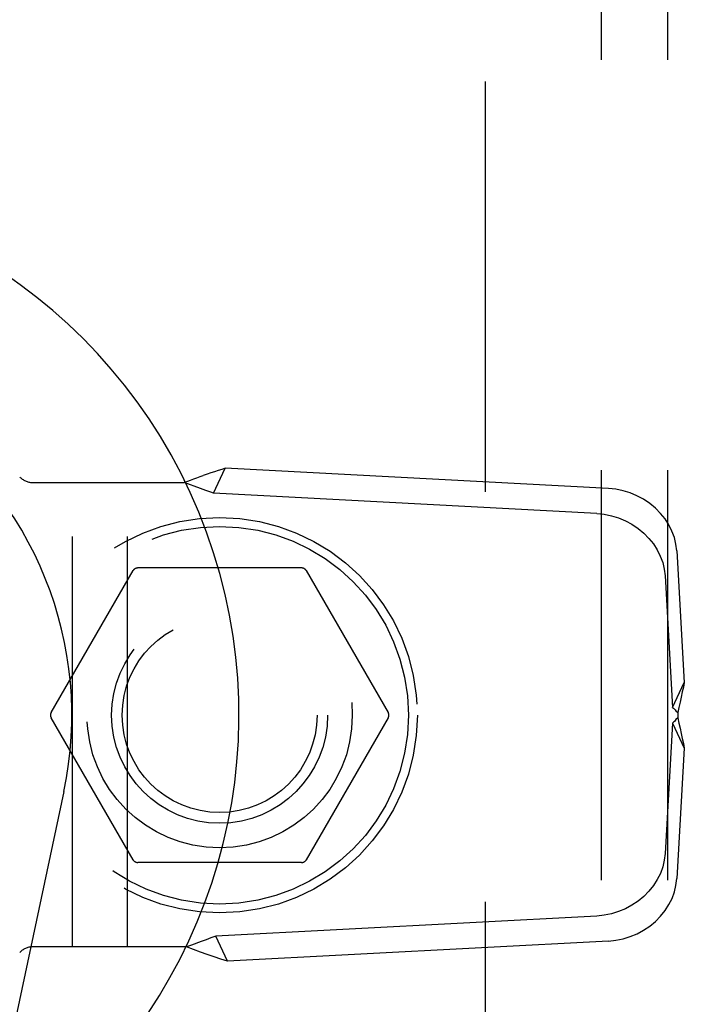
# Model space of a CAD drawing. Header units: inches. Extents: x 0 to 141, y 0 to 91.
# Tile 9 of 15: x 60.53 to 61.79, y 45.15 to 47.01. Entities that reach past the tile are written whole.
import ezdxf

# ---------------------------------------------------------------- set-up
doc = ezdxf.new("R2010")
doc.units = ezdxf.units.IN
doc.header["$LTSCALE"] = 7.730338
doc.header["$MEASUREMENT"] = 0
doc.linetypes.add('HIDDEN', pattern=[0.2, 0.1, -0.1])
for name, color, linetype in [('DEFAULT_2', 8, 'HIDDEN'), ('DOOR_ASSEMBLY', 7, 'CONTINUOUS'), ('SUBPANEL', 7, 'CONTINUOUS')]:
    doc.layers.add(name, color=color, linetype=linetype)

msp = doc.modelspace()

# ---------------------------------------------------------------- linework, layer by layer
at = {"layer": 'DEFAULT_2', "color": 8, "linetype": 'HIDDEN'}
for p, q in [((61.4095, 65.4422), (61.4095, 25.9482)), ((61.064, 45.9727), (60.7551, 45.9727)), ((60.592, 45.7002), (60.7464, 45.9677)), ((61.0726, 45.9677), (61.2271, 45.7002)), ((60.7464, 45.4227), (60.592, 45.6902)), ((61.2271, 45.6902), (61.0726, 45.4227)), ((61.064, 45.4177), (60.7551, 45.4177))]:
    msp.add_line(p, q, dxfattribs=at)
for radius in [0.3725, 0.3558, 0.2035, 0.1835]:
    msp.add_circle((60.9095, 45.6952), radius, dxfattribs=at)
for centre, start, end in [((60.7551, 45.9627), 90.0113, 149.988), ((61.064, 45.9627), 30.0108, 89.9876), ((60.6007, 45.6952), 150.0117, 209.9873), ((61.2184, 45.6952), 330.0117, 29.9873), ((60.7551, 45.4277), 210.0108, 269.9876), ((61.064, 45.4277), 270.0113, 329.988)]:
    msp.add_arc(centre, 0.01, start, end, dxfattribs=at)
at = {"layer": 'DOOR_ASSEMBLY', "color": 8, "linetype": 'HIDDEN'}
for p, q in [((60.8981, 46.1134), (60.92, 46.1605)), ((61.6424, 46.1225), (60.92, 46.1605)), ((60.5564, 46.1337), (60.8426, 46.1337)), ((60.632, 45.2587), (60.632, 46.1337)), ((60.736, 45.2587), (60.736, 46.1337)), ((60.8732, 46.1226), (60.8426, 46.1337)), ((60.8832, 46.1189), (60.8732, 46.1226)), ((61.6204, 46.0754), (60.8981, 46.1134)), ((61.7708, 46.0049), (61.7851, 45.7571)), ((61.7488, 45.9578), (61.7631, 45.71)), ((61.7631, 45.71), (61.7851, 45.7571)), ((61.7694, 45.7035), (61.7726, 45.7001)), ((61.7726, 45.7001), (61.7726, 45.6903)), ((61.7631, 45.6804), (61.7489, 45.4344)), ((61.7631, 45.6804), (61.7851, 45.6333)), ((61.7851, 45.6333), (61.7709, 45.3873)), ((61.6205, 45.3168), (60.9023, 45.279)), ((60.9243, 45.2319), (60.9023, 45.279)), ((61.6425, 45.2697), (60.9243, 45.2319)), ((60.8469, 45.2587), (60.5564, 45.2587))]:
    msp.add_line(p, q, dxfattribs=at)
at = {"layer": 'DOOR_ASSEMBLY', "color": 7, "linetype": 'Continuous'}
msp.add_line((60.6159, 45.5516), (60.4186, 44.6256), dxfattribs=at)
at = {"layer": 'DOOR_ASSEMBLY', "color": 8, "linetype": 'HIDDEN'}
for points in [[(60.92, 46.1605), (60.9133, 46.1585), (60.9064, 46.1563), (60.8996, 46.1541), (60.8927, 46.1518), (60.8857, 46.1494), (60.8787, 46.1469)], [(60.8426, 46.1337), (60.8547, 46.1382), (60.8607, 46.1404), (60.8668, 46.1426), (60.8728, 46.1448), (60.8787, 46.1469)], [(61.7708, 46.0049), (61.7693, 46.0175), (61.7663, 46.0298), (61.7618, 46.042), (61.7559, 46.0538), (61.7487, 46.065), (61.7402, 46.0756), (61.7305, 46.0854), (61.7198, 46.0943), (61.7083, 46.1021), (61.6959, 46.1087), (61.683, 46.1142), (61.6697, 46.1183), (61.6561, 46.1211), (61.6424, 46.1225)], [(60.8981, 46.1134), (60.8931, 46.1152), (60.8832, 46.1189)], [(61.6204, 46.0754), (61.6342, 46.074), (61.6477, 46.0712), (61.661, 46.067), (61.674, 46.0616), (61.6863, 46.0549), (61.6979, 46.0471), (61.7085, 46.0383), (61.7182, 46.0285), (61.7267, 46.0179), (61.7339, 46.0067), (61.7398, 45.9949), (61.7443, 45.9827), (61.7473, 45.9703), (61.7488, 45.9578)], [(61.7851, 45.7571), (61.7833, 45.7482), (61.7813, 45.739), (61.7792, 45.7295), (61.7771, 45.7198), (61.7748, 45.71), (61.7726, 45.7001)], [(61.7631, 45.71), (61.7647, 45.7084), (61.7663, 45.7068), (61.7679, 45.7051), (61.7694, 45.7035)], [(61.7726, 45.6903), (61.7694, 45.687), (61.7679, 45.6853), (61.7663, 45.6836), (61.7647, 45.682), (61.7631, 45.6804)], [(61.7726, 45.6903), (61.7748, 45.6804), (61.7771, 45.6706), (61.7792, 45.6609), (61.7813, 45.6514), (61.7833, 45.6422), (61.7851, 45.6333)], [(61.7489, 45.4344), (61.7474, 45.4219), (61.7444, 45.4095), (61.7399, 45.3973), (61.734, 45.3855), (61.7268, 45.3743), (61.7183, 45.3637), (61.7086, 45.3539), (61.698, 45.3451), (61.6864, 45.3373), (61.6741, 45.3306), (61.6611, 45.3251), (61.6478, 45.321), (61.6343, 45.3182), (61.6205, 45.3168)], [(61.6425, 45.2697), (61.6562, 45.2711), (61.6698, 45.2739), (61.6831, 45.278), (61.696, 45.2835), (61.7084, 45.2901), (61.7199, 45.2979), (61.7306, 45.3068), (61.7403, 45.3166), (61.7488, 45.3271), (61.756, 45.3384), (61.7619, 45.3502), (61.7664, 45.3624), (61.7694, 45.3747), (61.7709, 45.3873)], [(60.8747, 45.2688), (60.8562, 45.2621), (60.8469, 45.2587)], [(60.9023, 45.279), (60.8931, 45.2756), (60.8839, 45.2722), (60.8747, 45.2688)], [(60.9243, 45.2319), (60.9117, 45.2358), (60.8989, 45.2399), (60.8861, 45.2444), (60.8731, 45.2491), (60.86, 45.2538), (60.8469, 45.2587)]]:
    msp.add_lwpolyline(points, dxfattribs=at)
at = {"layer": 'DOOR_ASSEMBLY', "color": 7, "linetype": 'Continuous'}
for radius, start, end in [(1.0039, 305.5066, 234.4934), (0.689, 347.9703, 192.0297)]:
    msp.add_arc((59.942, 45.6952), radius, start, end, dxfattribs=at)
at = {"layer": 'DOOR_ASSEMBLY', "color": 8, "linetype": 'HIDDEN'}
for centre, start, end in [((60.5564, 46.165), 220.6754, 270), ((60.5564, 45.2275), 90, 139.3246)]:
    msp.add_arc(centre, 0.0312, start, end, dxfattribs=at)
at = {"layer": 'SUBPANEL', "color": 8, "linetype": 'HIDDEN'}
for p, q in [((61.6283, 63.164), (61.6283, 28.2265)), ((61.7533, 63.164), (61.7533, 28.2265))]:
    msp.add_line(p, q, dxfattribs=at)
msp.add_circle((60.9095, 45.6952), 0.25, dxfattribs=at)

doc.saveas('drawing.dxf')
